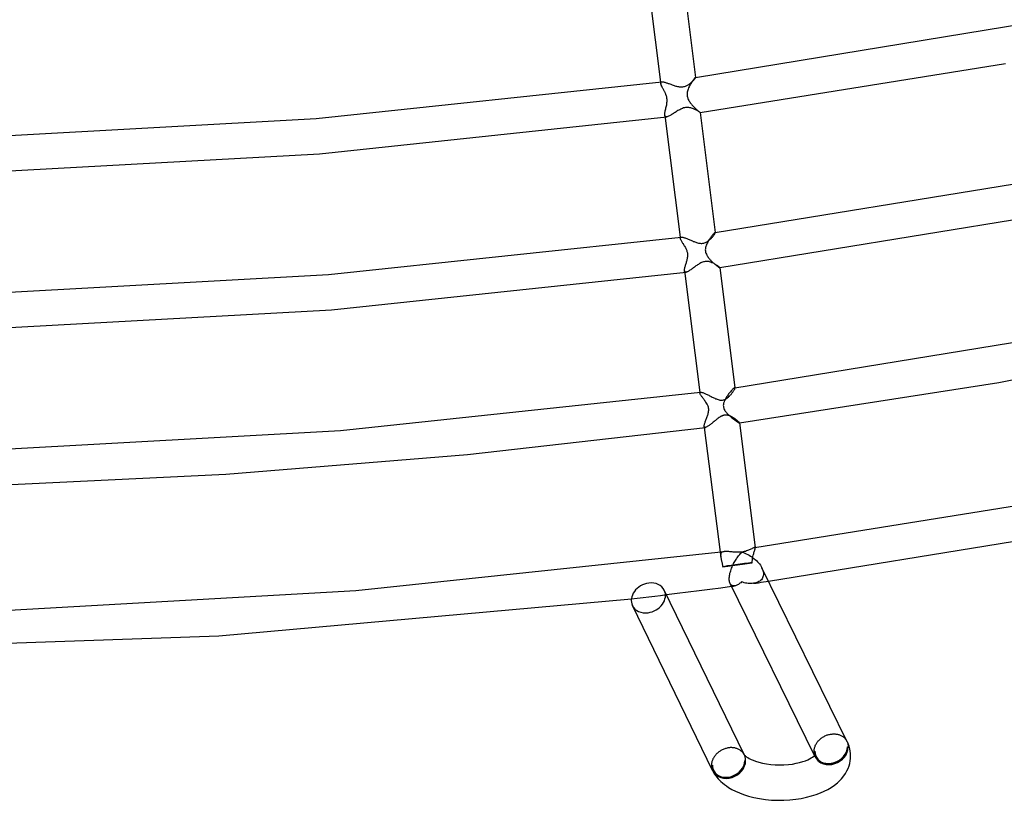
# Model space of a CAD drawing. Header units: millimetres. Extents: x -470 to 470, y -236 to 403.
# Tile 7 of 107: x 32 to 143, y -236 to -148. Entities that reach past the tile are written whole.
import ezdxf

# ---------------------------------------------------------------- set-up
doc = ezdxf.new("R2010")
doc.units = ezdxf.units.MM
doc.layers.add('HIDDEN', color=7, linetype='Continuous')
doc.layers.add('THICK', color=7, linetype='Continuous')

msp = doc.modelspace()

# ---------------------------------------------------------------- linework, layer by layer
at = {"layer": 'HIDDEN'}
for p, q in [((108.03, -154.61), (107.99, -154.66)), ((108.06, -154.57), (108.03, -154.61)), ((108.09, -154.54), (108.06, -154.57)), ((108.12, -154.52), (108.09, -154.54)), ((108.13, -154.5), (108.12, -154.52)), ((108.14, -154.5), (108.13, -154.5)), ((108.15, -154.5), (108.14, -154.5)), ((108.14, -154.5), (108.14, -154.5)), ((108.14, -154.5), (108.15, -154.5)), ((108.15, -154.5), (108.15, -154.5)), ((108.15, -154.5), (108.15, -154.5)), ((108.15, -154.5), (108.15, -154.5)), ((108.15, -154.5), (108.15, -154.5)), ((108.15, -154.5), (108.15, -154.5)), ((108.15, -154.5), (108.15, -154.5)), ((108.15, -154.5), (108.15, -154.5)), ((108.15, -154.5), (108.15, -154.5)), ((108.15, -154.5), (108.15, -154.5)), ((104.18, -155.03), (104.2, -155.18)), ((104.2, -155.11), (104.22, -155.08)), ((104.2, -155.14), (104.2, -155.11)), ((104.2, -155.18), (104.2, -155.14)), ((104.21, -155.22), (104.2, -155.18)), ((104.22, -155.27), (104.21, -155.22)), ((104.22, -155.08), (104.23, -155.05)), ((104.24, -155.32), (104.22, -155.27)), ((104.23, -155.05), (104.26, -155.03)), ((104.26, -155.37), (104.24, -155.32)), ((104.26, -155.03), (104.29, -155.02)), ((104.29, -155.43), (104.26, -155.37)), ((104.29, -155.02), (104.33, -155.01)), ((104.31, -155.48), (104.29, -155.43)), ((104.35, -155.55), (104.31, -155.48)), ((104.38, -155.61), (104.35, -155.55)), ((104.41, -155.68), (104.38, -155.61)), ((104.45, -155.74), (104.41, -155.68)), ((107.35, -155.7), (107.3, -155.82)), ((107.4, -155.58), (107.35, -155.7)), ((107.45, -155.47), (107.4, -155.58)), ((107.51, -155.37), (107.45, -155.47)), ((107.56, -155.27), (107.51, -155.37)), ((107.62, -155.18), (107.56, -155.27)), ((107.68, -155.08), (107.62, -155.18)), ((107.73, -155), (107.68, -155.08)), ((107.79, -154.92), (107.73, -155)), ((107.84, -154.84), (107.79, -154.92)), ((107.9, -154.77), (107.84, -154.84)), ((107.94, -154.71), (107.9, -154.77)), ((107.99, -154.66), (107.94, -154.71)), ((104.49, -155.81), (104.45, -155.74)), ((104.53, -155.89), (104.49, -155.81)), ((104.57, -155.96), (104.53, -155.89)), ((104.6, -156.02), (104.57, -155.96)), ((104.63, -156.08), (104.6, -156.02)), ((104.66, -156.14), (104.63, -156.08)), ((104.69, -156.2), (104.66, -156.14)), ((104.72, -156.26), (104.69, -156.2)), ((104.75, -156.32), (104.72, -156.26)), ((104.78, -156.39), (104.75, -156.32)), ((104.8, -156.46), (104.78, -156.39)), ((104.83, -156.53), (104.8, -156.46)), ((104.85, -156.61), (104.83, -156.53)), ((104.88, -156.7), (104.85, -156.61)), ((104.89, -156.79), (104.88, -156.7)), ((104.91, -156.89), (104.89, -156.79)), ((107.19, -156.3), (107.18, -156.41)), ((107.18, -156.41), (107.19, -156.51)), ((107.2, -156.18), (107.19, -156.3)), ((107.19, -156.51), (107.2, -156.62)), ((107.23, -156.07), (107.2, -156.18)), ((107.2, -156.62), (107.22, -156.72)), ((107.22, -156.72), (107.25, -156.82)), ((107.26, -155.94), (107.23, -156.07)), ((107.25, -156.82), (107.28, -156.91)), ((107.3, -155.82), (107.26, -155.94)), ((104.77, -158.07), (104.8, -157.96)), ((104.8, -157.96), (104.83, -157.84)), ((104.83, -157.84), (104.85, -157.72)), ((104.85, -157.72), (104.88, -157.6)), ((104.88, -157.6), (104.9, -157.48)), ((104.9, -157.48), (104.91, -157.35)), ((104.92, -156.99), (104.91, -156.89)), ((104.91, -157.35), (104.92, -157.23)), ((104.92, -157.11), (104.92, -156.99)), ((104.92, -157.23), (104.92, -157.11)), ((107.28, -156.91), (107.32, -157.01)), ((107.32, -157.01), (107.37, -157.1)), ((107.37, -157.1), (107.42, -157.2)), ((107.42, -157.2), (107.48, -157.28)), ((107.48, -157.28), (107.54, -157.37)), ((107.54, -157.37), (107.6, -157.45)), ((107.6, -157.45), (107.67, -157.53)), ((107.67, -157.53), (107.73, -157.61)), ((107.73, -157.61), (107.8, -157.69)), ((107.8, -157.69), (107.87, -157.77)), ((107.87, -157.77), (107.94, -157.84)), ((107.94, -157.84), (108.02, -157.91)), ((108.02, -157.91), (108.09, -157.98)), ((104.66, -158.65), (104.67, -158.57)), ((104.66, -158.72), (104.66, -158.65)), ((104.66, -158.79), (104.66, -158.72)), ((104.67, -158.85), (104.66, -158.79)), ((104.67, -158.57), (104.68, -158.48)), ((104.7, -158.9), (104.67, -158.85)), ((104.68, -158.48), (104.7, -158.38)), ((104.7, -158.38), (104.72, -158.28)), ((104.73, -158.94), (104.7, -158.9)), ((104.72, -158.28), (104.74, -158.18)), ((104.77, -158.96), (104.73, -158.94)), ((104.74, -158.18), (104.77, -158.07)), ((104.82, -158.97), (104.77, -158.96)), ((104.89, -158.97), (104.82, -158.97)), ((108.09, -157.98), (108.16, -158.04)), ((108.16, -158.04), (108.22, -158.11)), ((108.22, -158.11), (108.29, -158.17)), ((108.29, -158.17), (108.35, -158.22)), ((108.35, -158.22), (108.41, -158.27)), ((108.41, -158.27), (108.46, -158.31)), ((108.46, -158.31), (108.51, -158.35)), ((108.51, -158.35), (108.55, -158.39)), ((108.55, -158.39), (108.59, -158.41)), ((108.59, -158.41), (108.61, -158.44)), ((108.61, -158.44), (108.63, -158.45)), ((108.63, -158.45), (108.65, -158.46)), ((108.65, -158.46), (108.65, -158.46)), ((108.65, -158.46), (108.65, -158.46)), ((108.65, -158.46), (108.65, -158.46)), ((108.65, -158.46), (108.65, -158.46)), ((108.65, -158.46), (108.65, -158.46)), ((108.65, -158.46), (108.65, -158.46)), ((108.65, -158.46), (108.65, -158.46)), ((109.99, -172.39), (109.93, -172.47)), ((110.05, -172.32), (109.99, -172.39)), ((110.11, -172.25), (110.05, -172.32)), ((110.16, -172.2), (110.11, -172.25)), ((110.2, -172.15), (110.16, -172.2)), ((110.25, -172.1), (110.2, -172.15)), ((110.28, -172.07), (110.25, -172.1)), ((110.31, -172.05), (110.28, -172.07)), ((110.34, -172.03), (110.31, -172.05)), ((110.36, -172.02), (110.34, -172.03)), ((110.37, -172.03), (110.36, -172.02)), ((110.36, -172.02), (110.36, -172.02)), ((110.36, -172.02), (110.36, -172.02)), ((110.36, -172.02), (110.36, -172.02)), ((110.36, -172.02), (110.36, -172.02)), ((110.36, -172.02), (110.36, -172.02)), ((110.36, -172.02), (110.37, -172.02)), ((110.37, -172.02), (110.37, -172.02)), ((110.37, -172.02), (110.37, -172.02)), ((110.37, -172.03), (110.37, -172.03)), ((110.37, -172.03), (110.37, -172.03)), ((110.37, -172.03), (110.37, -172.03)), ((106.41, -172.55), (106.42, -172.67)), ((106.42, -172.6), (106.44, -172.58)), ((106.42, -172.64), (106.42, -172.6)), ((106.42, -172.67), (106.42, -172.64)), ((106.43, -172.71), (106.42, -172.67)), ((106.44, -172.76), (106.43, -172.71)), ((106.44, -172.58), (106.46, -172.56)), ((106.46, -172.81), (106.44, -172.76)), ((106.46, -172.56), (106.48, -172.55)), ((106.49, -172.86), (106.46, -172.81)), ((106.48, -172.55), (106.52, -172.54)), ((106.52, -172.92), (106.49, -172.86)), ((106.55, -172.98), (106.52, -172.92)), ((106.59, -173.04), (106.55, -172.98)), ((106.63, -173.11), (106.59, -173.04)), ((106.68, -173.18), (106.63, -173.11)), ((106.72, -173.25), (106.68, -173.18)), ((106.77, -173.32), (106.72, -173.25)), ((106.82, -173.4), (106.77, -173.32)), ((106.86, -173.48), (106.82, -173.4)), ((106.91, -173.55), (106.86, -173.48)), ((109.35, -173.47), (109.31, -173.59)), ((109.4, -173.35), (109.35, -173.47)), ((109.45, -173.24), (109.4, -173.35)), ((109.51, -173.12), (109.45, -173.24)), ((109.56, -173.02), (109.51, -173.12)), ((109.62, -172.92), (109.56, -173.02)), ((109.68, -172.82), (109.62, -172.92)), ((109.74, -172.73), (109.68, -172.82)), ((109.81, -172.64), (109.74, -172.73)), ((109.87, -172.55), (109.81, -172.64)), ((109.93, -172.47), (109.87, -172.55)), ((106.95, -173.62), (106.91, -173.55)), ((107, -173.7), (106.95, -173.62)), ((107.04, -173.77), (107, -173.7)), ((107.08, -173.85), (107.04, -173.77)), ((107.12, -173.93), (107.08, -173.85)), ((107.15, -174.02), (107.12, -173.93)), ((107.18, -174.1), (107.15, -174.02)), ((107.21, -174.19), (107.18, -174.1)), ((107.23, -174.28), (107.21, -174.19)), ((107.25, -174.37), (107.23, -174.28)), ((107.26, -174.46), (107.25, -174.37)), ((107.26, -174.56), (107.26, -174.46)), ((107.26, -174.65), (107.26, -174.56)), ((109.25, -173.85), (109.24, -173.98)), ((109.24, -173.98), (109.25, -174.11)), ((109.27, -173.72), (109.25, -173.85)), ((109.25, -174.11), (109.27, -174.24)), ((109.31, -173.59), (109.27, -173.72)), ((109.27, -174.24), (109.31, -174.36)), ((109.31, -174.36), (109.36, -174.48)), ((109.36, -174.48), (109.41, -174.58)), ((109.41, -174.58), (109.46, -174.67)), ((106.99, -175.8), (107.01, -175.71)), ((107.01, -175.71), (107.04, -175.61)), ((107.04, -175.61), (107.07, -175.52)), ((107.07, -175.52), (107.1, -175.42)), ((107.1, -175.42), (107.13, -175.33)), ((107.13, -175.33), (107.16, -175.23)), ((107.16, -175.23), (107.18, -175.13)), ((107.18, -175.13), (107.21, -175.03)), ((107.21, -175.03), (107.23, -174.94)), ((107.23, -174.94), (107.24, -174.84)), ((107.24, -174.84), (107.25, -174.75)), ((107.25, -174.75), (107.26, -174.65)), ((109.46, -174.67), (109.52, -174.75)), ((109.52, -174.75), (109.57, -174.83)), ((109.57, -174.83), (109.64, -174.92)), ((109.64, -174.92), (109.7, -174.99)), ((109.7, -174.99), (109.77, -175.07)), ((109.77, -175.07), (109.85, -175.15)), ((109.85, -175.15), (109.92, -175.22)), ((109.92, -175.22), (109.99, -175.3)), ((109.99, -175.3), (110.07, -175.37)), ((110.07, -175.37), (110.14, -175.44)), ((110.14, -175.44), (110.22, -175.5)), ((110.22, -175.5), (110.29, -175.56)), ((110.29, -175.56), (110.36, -175.62)), ((110.36, -175.62), (110.42, -175.68)), ((110.42, -175.68), (110.49, -175.73)), ((110.49, -175.73), (110.55, -175.78)), ((106.88, -176.31), (106.89, -176.25)), ((106.89, -176.36), (106.88, -176.31)), ((106.89, -176.19), (106.91, -176.12)), ((106.89, -176.25), (106.89, -176.19)), ((106.9, -176.41), (106.89, -176.36)), ((106.92, -176.45), (106.9, -176.41)), ((106.91, -176.12), (106.92, -176.05)), ((106.92, -176.05), (106.94, -175.97)), ((106.94, -176.48), (106.92, -176.45)), ((106.94, -175.97), (106.96, -175.88)), ((106.98, -176.49), (106.94, -176.48)), ((106.96, -175.88), (106.99, -175.8)), ((107.02, -176.5), (106.98, -176.49)), ((107.07, -176.5), (107.02, -176.5)), ((110.55, -175.78), (110.61, -175.82)), ((110.61, -175.82), (110.66, -175.86)), ((110.66, -175.86), (110.71, -175.9)), ((110.71, -175.9), (110.75, -175.92)), ((110.75, -175.92), (110.79, -175.95)), ((110.79, -175.95), (110.82, -175.97)), ((110.82, -175.97), (110.84, -175.98)), ((110.84, -175.98), (110.86, -175.99)), ((110.86, -175.99), (110.87, -175.99)), ((110.87, -175.99), (110.87, -175.99)), ((110.87, -175.99), (110.87, -175.99)), ((110.87, -175.99), (110.87, -175.99)), ((110.87, -175.99), (110.87, -175.99)), ((110.87, -175.99), (110.87, -175.99)), ((110.87, -175.99), (110.87, -175.99)), ((108.63, -190.08), (108.64, -190.16)), ((108.64, -190.12), (108.65, -190.1)), ((108.64, -190.14), (108.64, -190.12)), ((108.64, -190.16), (108.64, -190.14)), ((108.65, -190.2), (108.64, -190.16)), ((108.65, -190.1), (108.66, -190.08)), ((108.66, -190.24), (108.65, -190.2)), ((108.66, -190.08), (108.68, -190.07)), ((108.68, -190.07), (108.71, -190.07)), ((111.95, -190.17), (111.88, -190.26)), ((112.02, -190.08), (111.95, -190.17)), ((112.08, -190), (112.02, -190.08)), ((112.15, -189.92), (112.08, -190)), ((112.21, -189.85), (112.15, -189.92)), ((112.27, -189.78), (112.21, -189.85)), ((112.33, -189.73), (112.27, -189.78)), ((112.38, -189.68), (112.33, -189.73)), ((112.43, -189.63), (112.38, -189.68)), ((112.47, -189.6), (112.43, -189.63)), ((112.51, -189.57), (112.47, -189.6)), ((112.54, -189.56), (112.51, -189.57)), ((112.56, -189.55), (112.54, -189.56)), ((112.57, -189.55), (112.56, -189.55)), ((112.56, -189.55), (112.57, -189.55)), ((112.58, -189.55), (112.57, -189.55)), ((112.57, -189.55), (112.57, -189.55)), ((112.57, -189.55), (112.58, -189.55)), ((112.59, -189.56), (112.58, -189.55)), ((112.58, -189.55), (112.58, -189.55)), ((112.58, -189.55), (112.59, -189.55)), ((112.59, -189.55), (112.59, -189.55)), ((112.59, -189.57), (112.59, -189.56)), ((112.59, -189.56), (112.59, -189.56)), ((112.59, -189.57), (112.59, -189.57)), ((108.68, -190.29), (108.66, -190.24)), ((108.71, -190.34), (108.68, -190.29)), ((108.74, -190.39), (108.71, -190.34)), ((108.77, -190.45), (108.74, -190.39)), ((108.81, -190.51), (108.77, -190.45)), ((108.86, -190.57), (108.81, -190.51)), ((108.91, -190.63), (108.86, -190.57)), ((108.96, -190.7), (108.91, -190.63)), ((109.01, -190.77), (108.96, -190.7)), ((109.06, -190.84), (109.01, -190.77)), ((109.12, -190.92), (109.06, -190.84)), ((109.17, -190.99), (109.12, -190.92)), ((109.24, -191.09), (109.17, -190.99)), ((109.31, -191.19), (109.24, -191.09)), ((109.38, -191.29), (109.31, -191.19)), ((109.44, -191.4), (109.38, -191.29)), ((111.31, -191.3), (111.28, -191.44)), ((111.36, -191.15), (111.31, -191.3)), ((111.42, -190.99), (111.36, -191.15)), ((111.51, -190.83), (111.42, -190.99)), ((111.6, -190.66), (111.51, -190.83)), ((111.67, -190.56), (111.6, -190.66)), ((111.74, -190.46), (111.67, -190.56)), ((111.81, -190.36), (111.74, -190.46)), ((111.88, -190.26), (111.81, -190.36)), ((109.5, -191.5), (109.44, -191.4)), ((109.55, -191.62), (109.5, -191.5)), ((109.59, -191.73), (109.55, -191.62)), ((109.55, -192.52), (109.58, -192.42)), ((109.58, -192.42), (109.6, -192.32)), ((109.61, -191.85), (109.59, -191.73)), ((109.6, -192.32), (109.62, -192.21)), ((109.63, -191.97), (109.61, -191.85)), ((109.62, -192.21), (109.63, -192.1)), ((109.63, -192.1), (109.63, -191.97)), ((111.28, -191.44), (111.27, -191.55)), ((111.27, -191.55), (111.28, -191.65)), ((111.28, -191.65), (111.29, -191.75)), ((111.29, -191.75), (111.32, -191.84)), ((111.32, -191.84), (111.35, -191.93)), ((111.35, -191.93), (111.39, -192.02)), ((111.39, -192.02), (111.44, -192.11)), ((111.44, -192.11), (111.5, -192.19)), ((111.5, -192.19), (111.56, -192.27)), ((111.56, -192.27), (111.62, -192.35)), ((111.62, -192.35), (111.69, -192.43)), ((111.69, -192.43), (111.76, -192.51)), ((109.16, -193.63), (109.18, -193.55)), ((109.18, -193.55), (109.21, -193.47)), ((109.21, -193.47), (109.24, -193.39)), ((109.24, -193.39), (109.27, -193.3)), ((109.27, -193.3), (109.3, -193.2)), ((109.3, -193.2), (109.34, -193.11)), ((109.34, -193.11), (109.38, -193.01)), ((109.38, -193.01), (109.42, -192.91)), ((109.42, -192.91), (109.45, -192.81)), ((109.45, -192.81), (109.49, -192.72)), ((109.49, -192.72), (109.52, -192.62)), ((109.52, -192.62), (109.55, -192.52)), ((111.76, -192.51), (111.84, -192.58)), ((111.84, -192.58), (111.92, -192.66)), ((111.92, -192.66), (112, -192.74)), ((112, -192.74), (112.08, -192.81)), ((112.08, -192.81), (112.17, -192.88)), ((112.17, -192.88), (112.25, -192.96)), ((112.25, -192.96), (112.34, -193.03)), ((112.34, -193.03), (112.42, -193.09)), ((112.42, -193.09), (112.5, -193.15)), ((112.5, -193.15), (112.58, -193.21)), ((112.58, -193.21), (112.66, -193.27)), ((112.66, -193.27), (112.73, -193.32)), ((112.73, -193.32), (112.8, -193.36)), ((112.8, -193.36), (112.86, -193.4)), ((112.86, -193.4), (112.91, -193.44)), ((112.91, -193.44), (112.96, -193.47)), ((112.96, -193.47), (113.01, -193.49)), ((113.01, -193.49), (113.04, -193.51)), ((113.04, -193.51), (113.07, -193.52)), ((113.07, -193.52), (113.08, -193.52)), ((113.08, -193.52), (113.09, -193.52)), ((113.08, -193.52), (113.09, -193.52)), ((113.09, -193.52), (113.09, -193.51)), ((113.09, -193.51), (113.09, -193.51)), ((113.09, -193.51), (113.09, -193.51)), ((113.09, -193.51), (113.09, -193.51)), ((113.09, -193.52), (113.09, -193.52)), ((113.09, -193.52), (113.09, -193.52)), ((113.09, -193.52), (113.09, -193.52)), ((113.09, -193.52), (113.09, -193.52)), ((113.09, -193.52), (113.09, -193.52)), ((113.09, -193.52), (113.09, -193.52)), ((109.11, -193.82), (109.12, -193.77)), ((109.11, -193.88), (109.11, -193.82)), ((109.11, -193.92), (109.11, -193.88)), ((109.12, -193.96), (109.11, -193.92)), ((109.11, -193.92), (109.13, -194.05)), ((109.12, -193.77), (109.14, -193.7)), ((109.14, -193.99), (109.12, -193.96)), ((109.14, -193.7), (109.16, -193.63)), ((109.16, -194.01), (109.14, -193.99)), ((109.18, -194.03), (109.16, -194.01)), ((109.21, -194.03), (109.18, -194.03)), ((109.25, -194.03), (109.21, -194.03)), ((114.77, -208.07), (114.8, -207.98)), ((114.8, -207.98), (114.83, -207.9)), ((114.84, -207.59), (114.82, -207.59)), ((114.83, -207.9), (114.85, -207.83)), ((114.85, -207.59), (114.84, -207.59)), ((114.86, -207.6), (114.85, -207.59)), ((114.85, -207.83), (114.87, -207.77)), ((114.87, -207.61), (114.86, -207.6)), ((114.88, -207.62), (114.87, -207.61)), ((114.87, -207.77), (114.88, -207.71)), ((114.88, -207.58), (114.88, -207.64)), ((114.88, -207.63), (114.88, -207.62)), ((114.88, -207.67), (114.88, -207.63)), ((114.88, -207.71), (114.88, -207.67)), ((110.91, -208.11), (110.98, -208.65)), ((110.98, -208.4), (110.97, -208.48)), ((110.97, -208.48), (110.97, -208.56)), ((110.97, -208.56), (110.98, -208.65)), ((110.99, -208.33), (110.98, -208.4)), ((110.98, -208.65), (110.99, -208.72)), ((111.01, -208.26), (110.99, -208.33)), ((110.99, -208.72), (111, -208.78)), ((111, -208.78), (111.02, -208.85)), ((111.05, -208.21), (111.01, -208.26)), ((111.02, -208.85), (111.03, -208.93)), ((111.03, -208.93), (111.05, -209)), ((111.09, -208.16), (111.05, -208.21)), ((111.05, -209), (111.07, -209.08)), ((111.07, -209.08), (111.08, -209.14)), ((111.15, -208.12), (111.09, -208.16)), ((111.21, -208.09), (111.15, -208.12)), ((111.29, -208.07), (111.21, -208.09)), ((111.37, -208.05), (111.29, -208.07)), ((114.55, -209.1), (114.56, -209.03)), ((114.55, -209.18), (114.55, -209.1)), ((114.56, -208.95), (114.57, -208.88)), ((114.56, -209.03), (114.56, -208.95)), ((114.57, -208.88), (114.58, -208.81)), ((114.58, -208.81), (114.59, -208.74)), ((114.59, -208.74), (114.61, -208.67)), ((114.61, -208.67), (114.62, -208.6)), ((114.62, -208.6), (114.65, -208.48)), ((114.65, -208.48), (114.68, -208.37)), ((114.68, -208.37), (114.71, -208.26)), ((114.71, -208.26), (114.74, -208.16)), ((114.74, -208.16), (114.77, -208.07)), ((111.08, -209.14), (111.1, -209.21)), ((111.1, -209.21), (111.11, -209.27)), ((111.11, -209.27), (111.13, -209.34)), ((111.13, -209.34), (111.14, -209.41)), ((111.14, -209.41), (111.16, -209.48)), ((111.16, -209.48), (111.18, -209.56)), ((111.18, -209.56), (111.19, -209.63)), ((111.19, -209.63), (111.2, -209.7)), ((111.2, -209.7), (111.22, -209.78)), ((111.22, -209.78), (111.77, -209.7)), ((111.77, -209.7), (112.33, -209.63)), ((112.33, -209.63), (112.88, -209.55)), ((112.88, -209.55), (113.43, -209.48)), ((113.43, -209.48), (113.99, -209.4)), ((113.99, -209.4), (114.55, -209.33)), ((114.54, -209.25), (114.55, -209.18)), ((114.55, -209.33), (114.54, -209.25)), ((115.63, -209.89), (115.68, -209.99)), ((115.68, -209.99), (115.72, -210.1)), ((115.72, -210.1), (115.75, -210.2)), ((115.75, -210.2), (115.78, -210.31)), ((115.49, -211.31), (115.4, -211.39)), ((115.58, -211.23), (115.49, -211.31)), ((115.65, -211.13), (115.58, -211.23)), ((115.71, -211.02), (115.65, -211.13)), ((115.76, -210.91), (115.71, -211.02)), ((115.79, -210.78), (115.76, -210.91)), ((115.78, -210.31), (115.8, -210.41)), ((115.81, -210.65), (115.79, -210.78)), ((115.8, -210.41), (115.81, -210.51)), ((115.81, -210.51), (115.81, -210.65)), ((112.09, -211.74), (112.05, -211.66)), ((112.15, -211.8), (112.09, -211.74)), ((112.2, -211.86), (112.15, -211.8)), ((112.27, -211.89), (112.2, -211.86)), ((112.2, -211.98), (112.26, -211.97)), ((112.26, -211.97), (112.32, -211.96)), ((112.34, -211.92), (112.27, -211.89)), ((112.32, -211.96), (112.38, -211.95)), ((112.41, -211.93), (112.34, -211.92)), ((112.38, -211.95), (112.44, -211.95)), ((112.48, -211.94), (112.41, -211.93)), ((112.44, -211.95), (112.49, -211.94)), ((112.56, -211.93), (112.48, -211.94)), ((112.49, -211.94), (112.55, -211.93)), ((112.64, -211.91), (112.56, -211.93)), ((112.72, -211.89), (112.64, -211.91)), ((112.81, -211.85), (112.72, -211.89)), ((112.89, -211.81), (112.81, -211.85)), ((112.98, -211.76), (112.89, -211.81)), ((113.07, -211.7), (112.98, -211.76)), ((113.16, -211.64), (113.07, -211.7)), ((113.25, -211.57), (113.16, -211.64)), ((113.34, -211.49), (113.25, -211.57)), ((113.49, -211.53), (113.34, -211.49)), ((113.65, -211.57), (113.49, -211.53)), ((113.8, -211.61), (113.65, -211.57)), ((113.95, -211.63), (113.8, -211.61)), ((114.1, -211.65), (113.95, -211.63)), ((114.25, -211.66), (114.1, -211.65)), ((114.4, -211.66), (114.25, -211.66)), ((114.55, -211.66), (114.4, -211.66)), ((114.69, -211.64), (114.55, -211.66)), ((114.82, -211.62), (114.69, -211.64)), ((114.7, -211.64), (114.98, -211.61)), ((114.95, -211.59), (114.82, -211.62)), ((115.07, -211.56), (114.95, -211.59)), ((114.98, -211.61), (115.26, -211.57)), ((115.19, -211.51), (115.07, -211.56)), ((115.3, -211.45), (115.19, -211.51)), ((115.26, -211.57), (115.54, -211.53)), ((115.4, -211.39), (115.3, -211.45)), ((115.54, -211.53), (115.82, -211.49)), ((115.82, -211.49), (116.1, -211.45)), ((116.1, -211.45), (116.38, -211.41)), ((100.89, -213.39), (101.55, -213.31)), ((101.55, -213.31), (102.21, -213.24)), ((102.21, -213.24), (102.87, -213.16)), ((102.87, -213.16), (103.53, -213.08)), ((103.53, -213.08), (104.19, -213)), ((104.19, -213), (104.85, -212.92)), ((125.23, -229.46), (125.24, -229.46)), ((125.24, -229.46), (125.24, -229.47)), ((125.24, -229.47), (125.24, -229.47)), ((125.24, -229.47), (125.25, -229.48)), ((125.25, -229.48), (125.24, -229.47)), ((125.25, -229.48), (125.25, -229.49)), ((125.25, -229.49), (125.25, -229.49)), ((125.25, -229.49), (125.29, -229.58)), ((125.29, -229.58), (125.32, -229.66)), ((125.39, -230.11), (125.29, -230.13)), ((125.32, -229.66), (125.35, -229.75)), ((125.35, -229.75), (125.36, -229.84)), ((125.36, -229.84), (125.38, -229.93)), ((125.38, -229.93), (125.39, -230.02)), ((125.39, -230.02), (125.39, -230.11)), ((113.64, -231), (113.63, -230.99)), ((113.66, -231.04), (113.64, -230.99)), ((113.64, -231.01), (113.64, -231)), ((113.65, -231.02), (113.64, -231.01)), ((113.65, -231.03), (113.65, -231.02)), ((113.66, -231.04), (113.65, -231.03)), ((113.66, -231.05), (113.66, -231.04)), ((113.7, -231.13), (113.66, -231.05)), ((113.73, -231.22), (113.7, -231.13)), ((113.75, -231.3), (113.73, -231.22)), ((113.77, -231.39), (113.75, -231.3)), ((121.62, -230.62), (121.52, -230.63)), ((121.66, -231.25), (121.59, -231.1)), ((121.67, -231.07), (121.66, -231.11)), ((121.66, -231.11), (121.66, -231.15)), ((121.66, -231.15), (121.66, -231.19)), ((121.66, -231.19), (121.67, -231.23)), ((121.68, -231.03), (121.67, -231.07)), ((121.67, -231.23), (121.67, -231.26)), ((121.67, -231.26), (121.68, -231.29)), ((121.69, -230.99), (121.68, -231.01)), ((121.68, -231.01), (121.68, -231.03)), ((121.68, -231.29), (121.69, -231.31)), ((121.69, -230.98), (121.69, -230.99)), ((121.69, -231.31), (121.69, -231.32)), ((121.69, -231.32), (121.69, -231.32)), ((109.93, -232.19), (110.03, -232.17)), ((113.7, -231.68), (113.8, -231.67)), ((113.79, -231.48), (113.77, -231.39)), ((113.8, -231.57), (113.79, -231.48)), ((113.8, -231.67), (113.8, -231.57))]:
    msp.add_line(p, q, dxfattribs=at)
for centre, start, end in [((123.46, -230.37), 206.1404, 208.1924), ((111.87, -231.93), 205.9232, 208.1922)]:
    msp.add_arc(centre, 1.9, start, end, dxfattribs=at)
for centre, major_axis, ratio, start_param, end_param in [((113.11, -209.55), (-1.98, -0.25), 0.03083, -1.344622, -0.306686), ((113.11, -209.55), (-1.98, -0.25), 0.03083, -2.382559, -1.344622), ((102.81, -213.29), (1.8, 0.87), 0.806629, -1.959755, -0.000023), ((102.81, -213.29), (1.8, 0.87), 0.806629, 3.14157, 4.323431), ((123.46, -230.37), (-1.76, -0.94), 0.836516, 0.000028, 2.720164), ((123.46, -230.37), (1.71, 0.84), 0.809811, 3.141588, 5.891174), ((123.46, -230.37), (1.67, 0.9), 0.836516, -3.141481, -0.421429), ((123.46, -230.37), (-1.8, -0.88), 0.809811, 1.178785, 2.749581), ((123.46, -230.37), (-1.76, -0.94), 0.836516, -0.146389, 0.000028), ((123.46, -230.37), (-1.8, -0.88), 0.809811, -0.10664, -0.000004), ((123.46, -230.37), (1.67, 0.9), 0.836516, 2.720164, 3.141704), ((123.46, -230.37), (1.71, 0.84), 0.809811, 2.749581, 3.141588), ((123.46, -230.37), (-1.8, -0.88), 0.809811, -0.000004, 1.178785), ((111.87, -231.93), (-1.71, -0.83), 0.806629, -0.388958, -0.000023), ((111.87, -231.93), (-1.67, -0.9), 0.836516, -0.421429, 0.000112), ((111.87, -231.93), (-1.76, -0.94), 0.836516, 0.000028, 2.720164), ((111.87, -231.93), (-1.71, -0.83), 0.806629, -0.000023, 2.752634), ((111.87, -231.93), (-1.67, -0.9), 0.836516, 0.000112, 2.720164), ((111.87, -231.93), (-1.8, -0.87), 0.806629, 1.181838, 2.752634), ((111.87, -231.93), (-1.8, -0.87), 0.806629, 0.02311, 1.181838)]:
    msp.add_ellipse(centre, major_axis=major_axis, ratio=ratio, start_param=start_param, end_param=end_param, dxfattribs=at)
at = {"layer": 'THICK'}
for p, q in [((102.43, -141.21), (104.18, -155.03)), ((106.43, -140.94), (108.15, -154.5)), ((108.15, -154.5), (146.17, -148.29)), ((108.65, -158.46), (143.15, -152.93)), ((108.05, -154.66), (108.08, -154.62)), ((108.08, -154.62), (108.11, -154.58)), ((108.11, -154.58), (108.12, -154.55)), ((108.12, -154.55), (108.14, -154.53)), ((108.14, -154.53), (108.15, -154.51)), ((108.15, -154.51), (108.15, -154.5)), ((65.29, -159.13), (104.33, -155.01)), ((104.33, -155.01), (104.37, -155)), ((104.37, -155), (104.42, -155.01)), ((104.42, -155.01), (104.47, -155.01)), ((104.47, -155.01), (104.53, -155.02)), ((104.53, -155.02), (104.59, -155.04)), ((104.59, -155.04), (104.66, -155.05)), ((104.66, -155.05), (104.73, -155.07)), ((104.73, -155.07), (104.81, -155.1)), ((104.81, -155.1), (104.89, -155.12)), ((104.89, -155.12), (104.97, -155.15)), ((104.97, -155.15), (105.05, -155.18)), ((105.05, -155.18), (105.14, -155.21)), ((105.14, -155.21), (105.23, -155.25)), ((105.23, -155.25), (105.33, -155.28)), ((105.33, -155.28), (105.42, -155.32)), ((105.42, -155.32), (105.51, -155.35)), ((105.51, -155.35), (105.61, -155.38)), ((105.61, -155.38), (105.71, -155.42)), ((105.71, -155.42), (105.8, -155.45)), ((105.8, -155.45), (105.9, -155.48)), ((105.9, -155.48), (106, -155.5)), ((106, -155.5), (106.1, -155.53)), ((106.1, -155.53), (106.2, -155.55)), ((106.2, -155.55), (106.3, -155.56)), ((106.3, -155.56), (106.41, -155.57)), ((106.41, -155.57), (106.51, -155.58)), ((106.51, -155.58), (106.61, -155.58)), ((106.61, -155.58), (106.72, -155.57)), ((106.72, -155.57), (106.81, -155.55)), ((106.81, -155.55), (106.9, -155.53)), ((106.9, -155.53), (106.99, -155.5)), ((106.99, -155.5), (107.08, -155.47)), ((107.08, -155.47), (107.16, -155.43)), ((107.16, -155.43), (107.24, -155.39)), ((107.24, -155.39), (107.32, -155.34)), ((107.32, -155.34), (107.39, -155.29)), ((107.39, -155.29), (107.46, -155.24)), ((107.46, -155.24), (107.53, -155.19)), ((107.53, -155.19), (107.6, -155.13)), ((107.6, -155.13), (107.66, -155.08)), ((107.66, -155.08), (107.72, -155.02)), ((107.72, -155.02), (107.78, -154.96)), ((107.78, -154.96), (107.84, -154.91)), ((107.84, -154.91), (107.89, -154.85)), ((107.89, -154.85), (107.94, -154.8)), ((107.94, -154.8), (107.98, -154.75)), ((107.98, -154.75), (108.02, -154.7)), ((108.02, -154.7), (108.05, -154.66)), ((106.91, -157.93), (106.79, -157.96)), ((107.02, -157.91), (106.91, -157.93)), ((107.14, -157.9), (107.02, -157.91)), ((107.26, -157.9), (107.14, -157.9)), ((107.38, -157.91), (107.26, -157.9)), ((107.49, -157.93), (107.38, -157.91)), ((107.6, -157.95), (107.49, -157.93)), ((107.7, -157.98), (107.6, -157.95)), ((65.64, -163.12), (104.89, -158.97)), ((104.66, -158.79), (106.41, -172.55)), ((104.95, -158.96), (104.89, -158.97)), ((105.02, -158.93), (104.95, -158.96)), ((105.1, -158.9), (105.02, -158.93)), ((105.18, -158.86), (105.1, -158.9)), ((105.26, -158.82), (105.18, -158.86)), ((105.35, -158.77), (105.26, -158.82)), ((105.44, -158.71), (105.35, -158.77)), ((105.54, -158.65), (105.44, -158.71)), ((105.64, -158.59), (105.54, -158.65)), ((105.74, -158.52), (105.64, -158.59)), ((105.84, -158.46), (105.74, -158.52)), ((105.94, -158.39), (105.84, -158.46)), ((106.04, -158.33), (105.94, -158.39)), ((106.14, -158.26), (106.04, -158.33)), ((106.25, -158.2), (106.14, -158.26)), ((106.35, -158.15), (106.25, -158.2)), ((106.46, -158.09), (106.35, -158.15)), ((106.57, -158.04), (106.46, -158.09)), ((106.68, -158), (106.57, -158.04)), ((106.79, -157.96), (106.68, -158)), ((107.8, -158.01), (107.7, -157.98)), ((107.89, -158.05), (107.8, -158.01)), ((107.98, -158.09), (107.89, -158.05)), ((108.07, -158.13), (107.98, -158.09)), ((108.15, -158.17), (108.07, -158.13)), ((108.23, -158.21), (108.15, -158.17)), ((108.31, -158.25), (108.23, -158.21)), ((108.38, -158.29), (108.31, -158.25)), ((108.44, -158.33), (108.38, -158.29)), ((108.49, -158.36), (108.44, -158.33)), ((108.54, -158.39), (108.49, -158.36)), ((108.58, -158.42), (108.54, -158.39)), ((108.61, -158.44), (108.58, -158.42)), ((108.63, -158.45), (108.61, -158.44)), ((108.65, -158.46), (108.63, -158.45)), ((108.65, -158.46), (108.65, -158.46)), ((108.65, -158.46), (110.37, -172.03)), ((25.51, -161.35), (65.29, -159.13)), ((25.64, -165.35), (65.64, -163.12)), ((110.37, -172.02), (149.19, -165.69)), ((110.87, -175.99), (149.91, -169.62)), ((110.1, -172.46), (110.15, -172.4)), ((110.15, -172.4), (110.2, -172.34)), ((110.2, -172.34), (110.24, -172.29)), ((110.24, -172.29), (110.27, -172.23)), ((110.27, -172.23), (110.3, -172.19)), ((110.3, -172.19), (110.33, -172.14)), ((110.33, -172.14), (110.35, -172.11)), ((110.35, -172.11), (110.36, -172.08)), ((110.36, -172.08), (110.37, -172.05)), ((110.37, -172.05), (110.37, -172.03)), ((66.67, -176.75), (106.52, -172.54)), ((106.52, -172.54), (106.56, -172.54)), ((106.56, -172.54), (106.6, -172.54)), ((106.6, -172.54), (106.65, -172.55)), ((106.65, -172.55), (106.71, -172.56)), ((106.71, -172.56), (106.77, -172.57)), ((106.77, -172.57), (106.83, -172.59)), ((106.83, -172.59), (106.9, -172.62)), ((106.9, -172.62), (106.98, -172.64)), ((106.98, -172.64), (107.06, -172.67)), ((107.06, -172.67), (107.14, -172.71)), ((107.14, -172.71), (107.22, -172.74)), ((107.22, -172.74), (107.31, -172.78)), ((107.31, -172.78), (107.4, -172.82)), ((107.4, -172.82), (107.49, -172.86)), ((107.49, -172.86), (107.59, -172.9)), ((107.59, -172.9), (107.68, -172.94)), ((107.68, -172.94), (107.78, -172.98)), ((107.78, -172.98), (107.87, -173.02)), ((107.87, -173.02), (107.97, -173.05)), ((107.97, -173.05), (108.07, -173.09)), ((108.07, -173.09), (108.16, -173.12)), ((108.16, -173.12), (108.26, -173.15)), ((108.26, -173.15), (108.36, -173.18)), ((108.36, -173.18), (108.46, -173.21)), ((108.46, -173.21), (108.56, -173.23)), ((108.56, -173.23), (108.66, -173.24)), ((108.66, -173.24), (108.76, -173.25)), ((108.76, -173.25), (108.86, -173.25)), ((108.86, -173.25), (108.96, -173.24)), ((108.96, -173.24), (109.06, -173.22)), ((109.06, -173.22), (109.15, -173.19)), ((109.15, -173.19), (109.25, -173.16)), ((109.25, -173.16), (109.33, -173.12)), ((109.33, -173.12), (109.42, -173.07)), ((109.42, -173.07), (109.5, -173.02)), ((109.5, -173.02), (109.58, -172.97)), ((109.58, -172.97), (109.65, -172.91)), ((109.65, -172.91), (109.73, -172.85)), ((109.73, -172.85), (109.8, -172.79)), ((109.8, -172.79), (109.86, -172.72)), ((109.86, -172.72), (109.93, -172.66)), ((109.93, -172.66), (109.99, -172.59)), ((109.99, -172.59), (110.05, -172.53)), ((110.05, -172.53), (110.1, -172.46)), ((108.28, -175.74), (108.19, -175.8)), ((108.37, -175.68), (108.28, -175.74)), ((108.46, -175.62), (108.37, -175.68)), ((108.55, -175.56), (108.46, -175.62)), ((108.64, -175.51), (108.55, -175.56)), ((108.73, -175.46), (108.64, -175.51)), ((108.83, -175.42), (108.73, -175.46)), ((108.93, -175.38), (108.83, -175.42)), ((109.02, -175.34), (108.93, -175.38)), ((109.12, -175.32), (109.02, -175.34)), ((109.22, -175.3), (109.12, -175.32)), ((109.33, -175.29), (109.22, -175.3)), ((109.43, -175.29), (109.33, -175.29)), ((109.53, -175.3), (109.43, -175.29)), ((109.63, -175.31), (109.53, -175.3)), ((109.72, -175.34), (109.63, -175.31)), ((109.81, -175.36), (109.72, -175.34)), ((109.9, -175.39), (109.81, -175.36)), ((109.99, -175.43), (109.9, -175.39)), ((110.07, -175.46), (109.99, -175.43)), ((110.15, -175.5), (110.07, -175.46)), ((110.23, -175.54), (110.15, -175.5)), ((110.31, -175.59), (110.23, -175.54)), ((110.38, -175.63), (110.31, -175.59)), ((110.45, -175.67), (110.38, -175.63)), ((110.52, -175.71), (110.45, -175.67)), ((110.58, -175.76), (110.52, -175.71)), ((110.64, -175.79), (110.58, -175.76)), ((26.05, -179.02), (66.67, -176.75)), ((67, -180.74), (107.07, -176.5)), ((106.89, -176.36), (108.63, -190.08)), ((107.12, -176.49), (107.07, -176.5)), ((107.17, -176.47), (107.12, -176.49)), ((107.23, -176.45), (107.17, -176.47)), ((107.29, -176.42), (107.23, -176.45)), ((107.36, -176.38), (107.29, -176.42)), ((107.43, -176.34), (107.36, -176.38)), ((107.51, -176.29), (107.43, -176.34)), ((107.59, -176.24), (107.51, -176.29)), ((107.67, -176.18), (107.59, -176.24)), ((107.75, -176.12), (107.67, -176.18)), ((107.84, -176.06), (107.75, -176.12)), ((107.92, -176), (107.84, -176.06)), ((108.01, -175.93), (107.92, -176)), ((108.1, -175.87), (108.01, -175.93)), ((108.19, -175.8), (108.1, -175.87)), ((110.69, -175.83), (110.64, -175.79)), ((110.74, -175.87), (110.69, -175.83)), ((110.78, -175.9), (110.74, -175.87)), ((110.81, -175.92), (110.78, -175.9)), ((110.84, -175.95), (110.81, -175.92)), ((110.86, -175.97), (110.84, -175.95)), ((110.87, -175.98), (110.86, -175.97)), ((110.87, -175.99), (110.87, -175.98)), ((110.87, -175.99), (112.59, -189.57)), ((26.18, -183.01), (67, -180.74)), ((112.59, -189.55), (152.21, -183.09)), ((142.39, -188.95), (170.81, -183.38)), ((113.09, -193.52), (142.39, -188.95)), ((68.04, -194.37), (108.71, -190.07)), ((108.71, -190.07), (108.75, -190.07)), ((108.75, -190.07), (108.79, -190.07)), ((108.79, -190.07), (108.84, -190.08)), ((108.84, -190.08), (108.9, -190.1)), ((108.9, -190.1), (108.96, -190.11)), ((108.96, -190.11), (109.03, -190.14)), ((109.03, -190.14), (109.1, -190.17)), ((109.1, -190.17), (109.18, -190.2)), ((109.18, -190.2), (109.26, -190.24)), ((112.2, -190.23), (112.25, -190.17)), ((112.25, -190.17), (112.3, -190.1)), ((112.3, -190.1), (112.35, -190.04)), ((112.35, -190.04), (112.39, -189.97)), ((112.39, -189.97), (112.44, -189.91)), ((112.44, -189.91), (112.47, -189.85)), ((112.47, -189.85), (112.51, -189.8)), ((112.51, -189.8), (112.53, -189.75)), ((112.53, -189.75), (112.56, -189.7)), ((112.56, -189.7), (112.57, -189.66)), ((112.57, -189.66), (112.59, -189.63)), ((112.59, -189.6), (112.59, -189.57)), ((112.59, -189.63), (112.59, -189.6)), ((109.26, -190.24), (109.35, -190.28)), ((109.35, -190.28), (109.44, -190.32)), ((109.44, -190.32), (109.53, -190.37)), ((109.53, -190.37), (109.63, -190.41)), ((109.63, -190.41), (109.72, -190.46)), ((109.72, -190.46), (109.82, -190.51)), ((109.82, -190.51), (109.92, -190.56)), ((109.92, -190.56), (110.02, -190.61)), ((110.02, -190.61), (110.12, -190.66)), ((110.12, -190.66), (110.22, -190.7)), ((110.22, -190.7), (110.31, -190.75)), ((110.31, -190.75), (110.41, -190.79)), ((110.41, -190.79), (110.5, -190.82)), ((110.5, -190.82), (110.6, -190.86)), ((110.6, -190.86), (110.7, -190.89)), ((110.7, -190.89), (110.8, -190.92)), ((110.8, -190.92), (110.9, -190.94)), ((110.9, -190.94), (111, -190.95)), ((111, -190.95), (111.1, -190.95)), ((111.1, -190.95), (111.2, -190.94)), ((111.2, -190.94), (111.28, -190.93)), ((111.28, -190.93), (111.36, -190.91)), ((111.36, -190.91), (111.44, -190.88)), ((111.44, -190.88), (111.51, -190.85)), ((111.51, -190.85), (111.58, -190.81)), ((111.58, -190.81), (111.65, -190.76)), ((111.65, -190.76), (111.72, -190.72)), ((111.72, -190.72), (111.78, -190.66)), ((111.78, -190.66), (111.85, -190.61)), ((111.85, -190.61), (111.91, -190.55)), ((111.91, -190.55), (111.97, -190.49)), ((111.97, -190.49), (112.03, -190.43)), ((112.03, -190.43), (112.09, -190.37)), ((112.09, -190.37), (112.15, -190.3)), ((112.15, -190.3), (112.2, -190.23)), ((110.06, -193.51), (109.98, -193.58)), ((110.14, -193.44), (110.06, -193.51)), ((110.23, -193.37), (110.14, -193.44)), ((110.31, -193.31), (110.23, -193.37)), ((110.39, -193.24), (110.31, -193.31)), ((110.47, -193.17), (110.39, -193.24)), ((110.55, -193.11), (110.47, -193.17)), ((110.63, -193.05), (110.55, -193.11)), ((110.71, -192.99), (110.63, -193.05)), ((110.79, -192.93), (110.71, -192.99)), ((110.88, -192.87), (110.79, -192.93)), ((110.96, -192.82), (110.88, -192.87)), ((111.01, -192.8), (110.96, -192.82)), ((111.05, -192.77), (111.01, -192.8)), ((111.1, -192.75), (111.05, -192.77)), ((111.14, -192.73), (111.1, -192.75)), ((111.19, -192.71), (111.14, -192.73)), ((111.23, -192.69), (111.19, -192.71)), ((111.28, -192.68), (111.23, -192.69)), ((111.33, -192.67), (111.28, -192.68)), ((111.37, -192.66), (111.33, -192.67)), ((111.42, -192.65), (111.37, -192.66)), ((111.46, -192.65), (111.42, -192.65)), ((111.5, -192.64), (111.46, -192.65)), ((111.54, -192.64), (111.5, -192.64)), ((111.58, -192.64), (111.54, -192.64)), ((111.62, -192.64), (111.58, -192.64)), ((111.67, -192.65), (111.62, -192.64)), ((111.72, -192.66), (111.67, -192.65)), ((111.77, -192.67), (111.72, -192.66)), ((111.82, -192.68), (111.77, -192.67)), ((111.88, -192.7), (111.82, -192.68)), ((111.99, -192.73), (111.88, -192.7)), ((112.09, -192.78), (111.99, -192.73)), ((112.19, -192.83), (112.09, -192.78)), ((112.29, -192.88), (112.19, -192.83)), ((112.39, -192.94), (112.29, -192.88)), ((112.48, -193), (112.39, -192.94)), ((112.57, -193.06), (112.48, -193)), ((112.65, -193.11), (112.57, -193.06)), ((112.73, -193.17), (112.65, -193.11)), ((112.8, -193.22), (112.73, -193.17)), ((112.86, -193.27), (112.8, -193.22)), ((112.92, -193.32), (112.86, -193.27)), ((112.97, -193.37), (112.92, -193.32)), ((113.01, -193.41), (112.97, -193.37)), ((113.05, -193.44), (113.01, -193.41)), ((113.07, -193.47), (113.05, -193.44)), ((113.09, -193.49), (113.07, -193.47)), ((113.09, -193.51), (113.09, -193.49)), ((113.09, -193.51), (114.88, -207.58)), ((26.6, -196.68), (68.04, -194.37)), ((82.37, -197.11), (109.25, -194.03)), ((109.13, -194.05), (110.91, -208.11)), ((109.3, -194.02), (109.25, -194.03)), ((109.35, -194), (109.3, -194.02)), ((109.4, -193.98), (109.35, -194)), ((109.46, -193.95), (109.4, -193.98)), ((109.53, -193.91), (109.46, -193.95)), ((109.6, -193.86), (109.53, -193.91)), ((109.67, -193.81), (109.6, -193.86)), ((109.74, -193.76), (109.67, -193.81)), ((109.82, -193.7), (109.74, -193.76)), ((109.9, -193.64), (109.82, -193.7)), ((109.98, -193.58), (109.9, -193.64)), ((55.09, -199.32), (82.37, -197.11)), ((27.53, -200.65), (55.09, -199.32)), ((114.82, -207.59), (151.42, -201.73)), ((116.38, -211.41), (156.22, -204.9)), ((113.89, -207.99), (113.77, -208.03)), ((114, -207.95), (113.89, -207.99)), ((114.11, -207.91), (114, -207.95)), ((114.21, -207.87), (114.11, -207.91)), ((114.31, -207.83), (114.21, -207.87)), ((114.4, -207.78), (114.31, -207.83)), ((114.48, -207.74), (114.4, -207.78)), ((114.55, -207.7), (114.48, -207.74)), ((114.62, -207.67), (114.55, -207.7)), ((114.68, -207.64), (114.62, -207.67)), ((114.74, -207.62), (114.68, -207.64)), ((114.78, -207.6), (114.74, -207.62)), ((114.82, -207.59), (114.78, -207.6)), ((69.75, -212.47), (111.37, -208.05)), ((111.46, -208.04), (111.37, -208.05)), ((111.56, -208.04), (111.46, -208.04)), ((111.66, -208.04), (111.56, -208.04)), ((111.77, -208.05), (111.66, -208.04)), ((111.89, -208.06), (111.77, -208.05)), ((112.01, -208.07), (111.89, -208.06)), ((112.13, -208.08), (112.01, -208.07)), ((112.26, -208.09), (112.13, -208.08)), ((112.39, -208.11), (112.26, -208.09)), ((112.52, -208.12), (112.39, -208.11)), ((112.65, -208.13), (112.52, -208.12)), ((112.57, -209.19), (112.64, -209.07)), ((112.64, -209.07), (112.71, -208.96)), ((112.79, -208.13), (112.65, -208.13)), ((112.71, -208.96), (112.78, -208.85)), ((112.78, -208.85), (112.85, -208.75)), ((112.93, -208.14), (112.79, -208.13)), ((112.85, -208.75), (112.92, -208.65)), ((112.92, -208.65), (113, -208.55)), ((113.08, -208.13), (112.93, -208.14)), ((113, -208.55), (113.08, -208.46)), ((113.23, -208.12), (113.08, -208.13)), ((113.08, -208.46), (113.15, -208.37)), ((113.15, -208.37), (113.23, -208.28)), ((113.38, -208.11), (113.23, -208.12)), ((113.23, -208.28), (113.31, -208.2)), ((113.31, -208.2), (113.39, -208.13)), ((113.51, -208.09), (113.38, -208.11)), ((113.39, -208.13), (113.55, -208.18)), ((113.64, -208.06), (113.51, -208.09)), ((113.55, -208.18), (113.71, -208.24)), ((113.77, -208.03), (113.64, -208.06)), ((113.71, -208.24), (113.87, -208.31)), ((113.87, -208.31), (114.03, -208.39)), ((114.03, -208.39), (114.18, -208.47)), ((114.18, -208.47), (114.33, -208.56)), ((114.33, -208.56), (114.48, -208.65)), ((114.48, -208.65), (114.62, -208.75)), ((114.62, -208.75), (114.75, -208.86)), ((114.75, -208.86), (114.89, -208.97)), ((114.89, -208.97), (115.01, -209.08)), ((115.01, -209.08), (115.14, -209.2)), ((112.07, -210.35), (112.11, -210.22)), ((112.11, -210.22), (112.16, -210.08)), ((112.16, -210.08), (112.21, -209.94)), ((112.21, -209.94), (112.26, -209.81)), ((112.26, -209.81), (112.32, -209.68)), ((112.32, -209.68), (112.38, -209.55)), ((112.38, -209.55), (112.44, -209.42)), ((112.44, -209.42), (112.5, -209.3)), ((112.5, -209.3), (112.57, -209.19)), ((115.14, -209.2), (115.25, -209.33)), ((115.25, -209.33), (115.36, -209.46)), ((115.36, -209.46), (115.46, -209.6)), ((115.46, -209.6), (115.55, -209.74)), ((115.55, -209.74), (115.63, -209.89)), ((125.24, -229.47), (115.63, -209.9)), ((111.95, -211.03), (111.96, -210.9)), ((111.95, -211.16), (111.95, -211.03)), ((111.95, -211.28), (111.95, -211.16)), ((111.96, -211.39), (111.95, -211.28)), ((111.96, -210.9), (111.98, -210.77)), ((111.98, -210.77), (112, -210.63)), ((112, -210.63), (112.03, -210.49)), ((112.03, -210.49), (112.07, -210.35)), ((113.64, -230.99), (104.61, -212.42)), ((107.3, -212.61), (108.53, -212.45)), ((108.53, -212.45), (109.75, -212.3)), ((109.75, -212.3), (110.98, -212.14)), ((110.98, -212.14), (112.2, -211.98)), ((111.98, -211.49), (111.96, -211.39)), ((112.01, -211.58), (111.98, -211.49)), ((112.05, -211.66), (112.01, -211.58)), ((121.59, -231.1), (112.04, -211.66)), ((27.33, -214.84), (69.75, -212.47)), ((54.28, -217.58), (100.89, -213.39)), ((104.85, -212.92), (106.08, -212.76)), ((106.08, -212.76), (107.3, -212.61)), ((110.07, -232.8), (101.01, -214.16)), ((6.89, -219.24), (54.28, -217.58)), ((122.27, -229.19), (122.35, -229.13)), ((122.35, -229.13), (122.42, -229.08)), ((122.42, -229.08), (122.5, -229.02)), ((122.5, -229.02), (122.58, -228.97)), ((122.58, -228.97), (122.67, -228.93)), ((122.67, -228.93), (122.75, -228.88)), ((122.75, -228.88), (122.84, -228.84)), ((122.84, -228.84), (122.93, -228.81)), ((122.93, -228.81), (123.01, -228.77)), ((123.01, -228.77), (123.1, -228.75)), ((123.1, -228.75), (123.19, -228.72)), ((123.19, -228.72), (123.29, -228.7)), ((123.29, -228.7), (123.38, -228.68)), ((123.38, -228.68), (123.47, -228.67)), ((123.47, -228.67), (123.56, -228.66)), ((123.56, -228.66), (123.65, -228.65)), ((123.65, -228.65), (123.74, -228.65)), ((123.74, -228.65), (123.82, -228.65)), ((123.82, -228.65), (123.91, -228.65)), ((123.91, -228.65), (124, -228.66)), ((124, -228.66), (124.08, -228.67)), ((124.08, -228.67), (124.17, -228.69)), ((124.17, -228.69), (124.25, -228.71)), ((124.25, -228.71), (124.33, -228.73)), ((124.33, -228.73), (124.41, -228.76)), ((124.41, -228.76), (124.48, -228.79)), ((124.48, -228.79), (124.56, -228.82)), ((124.56, -228.82), (124.63, -228.86)), ((124.63, -228.86), (124.7, -228.89)), ((124.7, -228.89), (124.77, -228.94)), ((124.77, -228.94), (124.83, -228.98)), ((124.83, -228.98), (124.89, -229.03)), ((124.89, -229.03), (124.95, -229.08)), ((124.95, -229.08), (125.01, -229.14)), ((125.01, -229.14), (125.06, -229.19)), ((111.7, -230.25), (111.61, -230.28)), ((111.79, -230.24), (111.7, -230.25)), ((111.88, -230.22), (111.79, -230.24)), ((111.97, -230.21), (111.88, -230.22)), ((112.06, -230.2), (111.97, -230.21)), ((112.14, -230.2), (112.06, -230.2)), ((112.23, -230.2), (112.14, -230.2)), ((112.32, -230.21), (112.23, -230.2)), ((112.4, -230.21), (112.32, -230.21)), ((112.49, -230.23), (112.4, -230.21)), ((112.57, -230.24), (112.49, -230.23)), ((112.65, -230.26), (112.57, -230.24)), ((112.73, -230.28), (112.65, -230.26)), ((121.56, -230.3), (121.58, -230.22)), ((121.58, -230.22), (121.61, -230.14)), ((121.61, -230.14), (121.64, -230.06)), ((121.64, -230.06), (121.67, -229.98)), ((121.67, -229.98), (121.7, -229.9)), ((121.7, -229.9), (121.75, -229.82)), ((121.75, -229.82), (121.79, -229.74)), ((121.79, -229.74), (121.84, -229.67)), ((121.84, -229.67), (121.89, -229.59)), ((121.89, -229.59), (121.95, -229.52)), ((121.95, -229.52), (122, -229.45)), ((122, -229.45), (122.07, -229.38)), ((122.07, -229.38), (122.13, -229.32)), ((122.13, -229.32), (122.2, -229.25)), ((122.2, -229.25), (122.27, -229.19)), ((125.06, -229.19), (125.11, -229.25)), ((125.11, -229.25), (125.15, -229.32)), ((125.15, -229.32), (125.19, -229.38)), ((125.19, -229.38), (125.23, -229.45)), ((125.37, -229.74), (125.23, -229.45)), ((125.48, -230.04), (125.37, -229.74)), ((125.56, -230.32), (125.48, -230.04)), ((110.16, -231.38), (110.11, -231.45)), ((110.2, -231.3), (110.16, -231.38)), ((110.25, -231.22), (110.2, -231.3)), ((110.3, -231.15), (110.25, -231.22)), ((110.36, -231.08), (110.3, -231.15)), ((110.42, -231.01), (110.36, -231.08)), ((110.48, -230.94), (110.42, -231.01)), ((110.54, -230.87), (110.48, -230.94)), ((110.61, -230.81), (110.54, -230.87)), ((110.68, -230.75), (110.61, -230.81)), ((110.76, -230.69), (110.68, -230.75)), ((110.83, -230.63), (110.76, -230.69)), ((110.91, -230.58), (110.83, -230.63)), ((110.99, -230.53), (110.91, -230.58)), ((111.08, -230.48), (110.99, -230.53)), ((111.16, -230.44), (111.08, -230.48)), ((111.25, -230.4), (111.16, -230.44)), ((111.34, -230.36), (111.25, -230.4)), ((111.43, -230.33), (111.34, -230.36)), ((111.52, -230.3), (111.43, -230.33)), ((111.61, -230.28), (111.52, -230.3)), ((112.81, -230.31), (112.73, -230.28)), ((112.88, -230.34), (112.81, -230.31)), ((112.96, -230.37), (112.88, -230.34)), ((113.03, -230.4), (112.96, -230.37)), ((113.1, -230.44), (113.03, -230.4)), ((113.17, -230.48), (113.1, -230.44)), ((113.23, -230.53), (113.17, -230.48)), ((113.29, -230.58), (113.23, -230.53)), ((113.35, -230.63), (113.29, -230.58)), ((113.4, -230.68), (113.35, -230.63)), ((113.46, -230.73), (113.4, -230.68)), ((113.5, -230.79), (113.46, -230.73)), ((113.55, -230.85), (113.5, -230.79)), ((113.59, -230.92), (113.55, -230.85)), ((113.63, -230.98), (113.59, -230.92)), ((113.63, -230.98), (113.63, -230.99)), ((113.63, -230.99), (113.64, -231)), ((113.64, -231), (113.68, -231.04)), ((113.68, -231.04), (113.74, -231.1)), ((113.74, -231.1), (113.79, -231.15)), ((113.79, -231.15), (113.85, -231.2)), ((113.85, -231.2), (113.93, -231.26)), ((113.93, -231.26), (114.03, -231.33)), ((114.03, -231.33), (114.21, -231.43)), ((121.03, -231.47), (121.22, -231.37)), ((121.22, -231.37), (121.37, -231.27)), ((121.37, -231.27), (121.5, -231.17)), ((121.5, -231.17), (121.57, -231.12)), ((121.52, -230.63), (121.53, -230.55)), ((121.53, -230.47), (121.55, -230.39)), ((121.53, -230.55), (121.53, -230.47)), ((121.55, -230.39), (121.56, -230.3)), ((121.57, -231.12), (121.62, -231.07)), ((121.62, -231.07), (121.67, -231.02)), ((121.67, -231.02), (121.69, -230.99)), ((121.69, -230.99), (121.69, -230.98)), ((125.62, -230.6), (125.56, -230.32)), ((125.65, -230.87), (125.62, -230.6)), ((125.66, -231.15), (125.65, -230.87)), ((125.65, -231.43), (125.66, -231.15)), ((109.94, -232.1), (109.93, -232.19)), ((109.96, -231.94), (109.94, -232.02)), ((109.94, -232.02), (109.94, -232.1)), ((109.97, -231.86), (109.96, -231.94)), ((109.99, -231.78), (109.97, -231.86)), ((110.02, -231.69), (109.99, -231.78)), ((110.05, -231.61), (110.02, -231.69)), ((110.08, -231.53), (110.05, -231.61)), ((110.11, -231.45), (110.08, -231.53)), ((114.21, -231.43), (114.41, -231.53)), ((114.41, -231.53), (114.65, -231.63)), ((114.65, -231.63), (114.93, -231.74)), ((114.93, -231.74), (115.29, -231.85)), ((115.29, -231.85), (115.71, -231.95)), ((115.71, -231.95), (116.16, -232.03)), ((116.16, -232.03), (116.64, -232.1)), ((116.64, -232.1), (117.13, -232.14)), ((117.13, -232.14), (117.63, -232.15)), ((117.63, -232.15), (118.13, -232.14)), ((118.13, -232.14), (118.63, -232.1)), ((118.63, -232.1), (119.09, -232.05)), ((119.09, -232.05), (119.5, -231.97)), ((119.5, -231.97), (119.89, -231.88)), ((119.89, -231.88), (120.25, -231.78)), ((120.25, -231.78), (120.56, -231.68)), ((120.56, -231.68), (120.81, -231.57)), ((120.81, -231.57), (121.03, -231.47)), ((125.38, -232.54), (125.48, -232.26)), ((125.48, -232.26), (125.56, -231.98)), ((125.56, -231.98), (125.62, -231.7)), ((125.62, -231.7), (125.65, -231.43)), ((110.1, -232.87), (110.26, -233.14)), ((110.26, -233.14), (110.44, -233.4)), ((110.44, -233.4), (110.7, -233.71)), ((124.62, -233.71), (124.88, -233.4)), ((124.88, -233.4), (125.08, -233.11)), ((125.08, -233.11), (125.25, -232.82)), ((125.25, -232.82), (125.38, -232.54)), ((110.7, -233.71), (110.99, -234.02)), ((110.99, -234.02), (111.19, -234.19)), ((111.19, -234.19), (111.4, -234.36)), ((111.4, -234.36), (111.63, -234.53)), ((111.63, -234.53), (111.87, -234.69)), ((111.87, -234.69), (112.25, -234.91)), ((123.07, -234.91), (123.45, -234.69)), ((123.45, -234.69), (123.83, -234.43)), ((123.83, -234.43), (124.17, -234.16)), ((124.17, -234.16), (124.33, -234.02)), ((124.33, -234.02), (124.62, -233.71)), ((112.25, -234.91), (112.65, -235.12)), ((112.65, -235.12), (113.09, -235.32)), ((113.09, -235.32), (113.55, -235.49)), ((113.55, -235.49), (114.11, -235.67)), ((114.11, -235.67), (114.73, -235.83)), ((120.08, -235.93), (120.67, -235.81)), ((120.67, -235.81), (121.24, -235.66)), ((121.24, -235.66), (121.78, -235.49)), ((121.78, -235.49), (122.24, -235.32)), ((122.24, -235.32), (122.67, -235.12)), ((122.67, -235.12), (123.07, -234.91)), ((114.73, -235.83), (115.38, -235.96)), ((115.38, -235.96), (116.05, -236.06)), ((116.05, -236.06), (116.73, -236.12)), ((116.73, -236.12), (117.42, -236.15)), ((117.42, -236.15), (118.11, -236.14)), ((118.11, -236.14), (118.8, -236.1)), ((118.8, -236.1), (119.48, -236.03)), ((119.48, -236.03), (120.08, -235.93))]:
    msp.add_line(p, q, dxfattribs=at)
for centre, major_axis, ratio, start_param, end_param in [((102.81, -213.29), (1.8, 0.87), 0.806629, 1.181838, 3.14157), ((102.81, -213.29), (1.8, 0.87), 0.806629, -0.000023, 1.181838), ((123.46, -230.37), (-1.76, -0.94), 0.836516, -0.421429, -0.146389), ((123.46, -230.37), (-1.8, -0.88), 0.809811, -0.392011, -0.10664), ((111.87, -231.93), (-1.8, -0.87), 0.806629, -0.388958, -0.000023), ((111.87, -231.93), (-1.76, -0.94), 0.836516, -0.421429, 0.000028), ((111.87, -231.93), (-1.8, -0.87), 0.806629, -0.000023, 0.02311)]:
    msp.add_ellipse(centre, major_axis=major_axis, ratio=ratio, start_param=start_param, end_param=end_param, dxfattribs=at)

doc.saveas('drawing.dxf')
